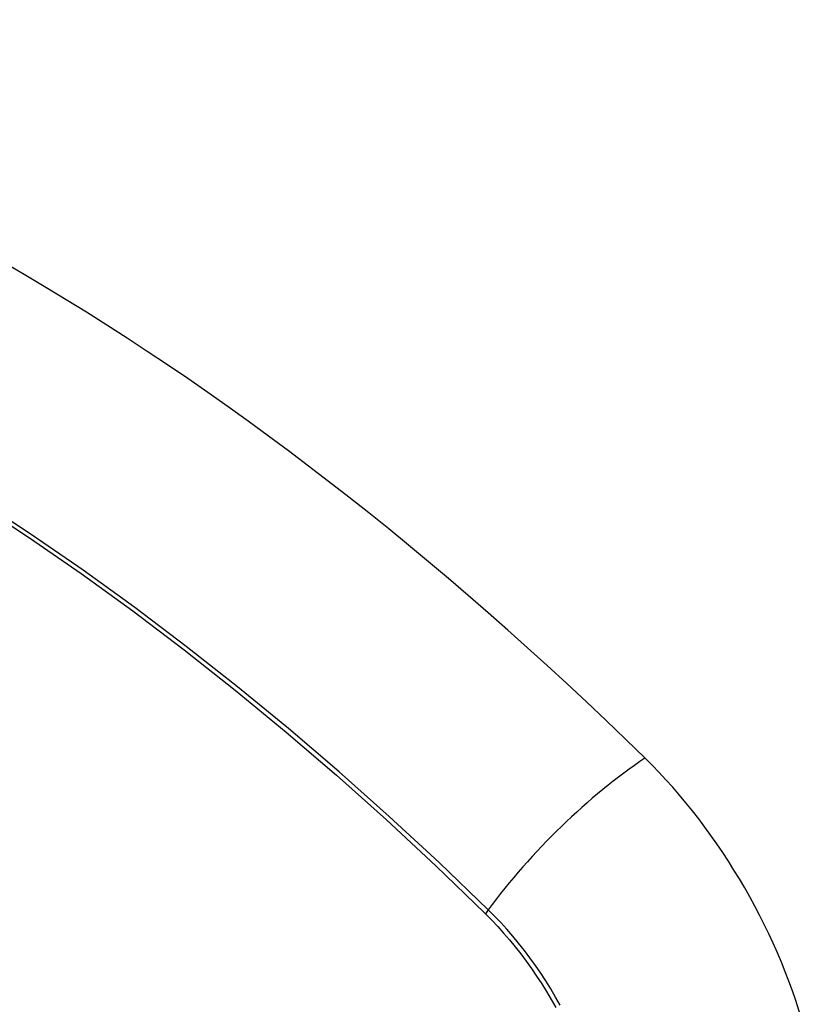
# Model space of a CAD drawing. Header units: inches. Extents: x 635 to 746, y 249 to 346.
# Tile 8 of 119: x 685.085 to 685.458, y 294.97 to 295.437. Entities that reach past the tile are written whole.
import ezdxf

# ---------------------------------------------------------------- set-up
doc = ezdxf.new("R2010")
doc.units = ezdxf.units.IN
doc.header["$MEASUREMENT"] = 0
doc.layers.add('Visible Edges(ANSI)', color=7, linetype='Continuous', lineweight=25)
doc.layers.add('Visible Tangent Edges(ANSI)', color=7, linetype='Continuous', lineweight=25)

msp = doc.modelspace()

# ---------------------------------------------------------------- linework, layer by layer
at = {"layer": 'Visible Edges(ANSI)'}
for centre, major_axis, start_param, end_param in [((685.07776, 294.26066), (-0.64961, 1.12515), 5.161526, 5.834048), ((684.97301, 294.76273), (0.15748, -0.27276), 2.363977, 7.060801), ((685.33955, 294.97435), (0.08858, -0.15343), 1.121659, 2.019933)]:
    msp.add_ellipse(centre, major_axis=major_axis, ratio=0.57735, start_param=start_param, end_param=end_param, dxfattribs=at)
msp.add_ellipse((684.96953, 294.76072), major_axis=(-0.15994, 0.27703), ratio=0.57735, dxfattribs=at)
at = {"layer": 'Visible Tangent Edges(ANSI)'}
msp.add_line((685.30501, 295.01352), (685.30535, 295.01319), dxfattribs=at)
at = {"layer": 'Visible Tangent Edges(ANSI)', "flags": 128}
for points in [[(685.3066, 295.01512), (685.28328, 295.0375), (685.25971, 295.05929), (685.23592, 295.08046), (685.21192, 295.10098), (685.18776, 295.12083), (685.16345, 295.13997), (685.13904, 295.1584), (685.11453, 295.17608), (685.08998, 295.19301), (685.0654, 295.20915)], [(685.06474, 295.20755), (685.08924, 295.19142), (685.11372, 295.17451), (685.13815, 295.15682), (685.16248, 295.13839), (685.18669, 295.11924), (685.21076, 295.09939), (685.23465, 295.07886), (685.25835, 295.05769), (685.2818, 295.0359), (685.30501, 295.01352)], [(685.30535, 295.01319), (685.30824, 295.01025), (685.31109, 295.00723), (685.3139, 295.0041), (685.31665, 295.00089), (685.31935, 294.9976), (685.322, 294.99423), (685.32458, 294.99078), (685.32709, 294.98726), (685.32954, 294.98367), (685.33192, 294.98002), (685.33422, 294.97631), (685.33644, 294.97256), (685.33859, 294.96875)], [(685.3407, 294.96986), (685.33851, 294.97375), (685.33623, 294.97759), (685.33388, 294.98138), (685.33144, 294.98511), (685.32893, 294.98877), (685.32635, 294.99236), (685.3237, 294.99588), (685.32098, 294.99932), (685.31821, 295.00267), (685.31538, 295.00593), (685.3125, 295.00909), (685.30957, 295.01216), (685.3066, 295.01512)]]:
    msp.add_lwpolyline(points, dxfattribs=at)
at = {"layer": 'Visible Tangent Edges(ANSI)'}
for centre, major_axis, ratio, start_param, end_param in [((684.97202, 294.76216), (-0.17318, 0.29996), 0.57735, 5.05527, 10.652693), ((685.36513, 295.01929), (-0.08271, -0.08432), 0.354513, 4.18549, 5.093849), ((684.97197, 294.76213), (-0.15059, 0.26083), 0.57735, 4.097754, 6.89782), ((685.31147, 295.01547), (-0.00686, -0.00706), 0.356312, 5.09202, 5.355727)]:
    msp.add_ellipse(centre, major_axis=major_axis, ratio=ratio, start_param=start_param, end_param=end_param, dxfattribs=at)
for centre, major_axis in [((684.97261, 294.7625), (0.17111, -0.29637)), ((684.96964, 294.76078), (-0.1627, 0.2818)), ((684.96953, 294.76072), (0.1621, -0.28076))]:
    msp.add_ellipse(centre, major_axis=major_axis, ratio=0.57735, dxfattribs=at)

doc.saveas('drawing.dxf')
